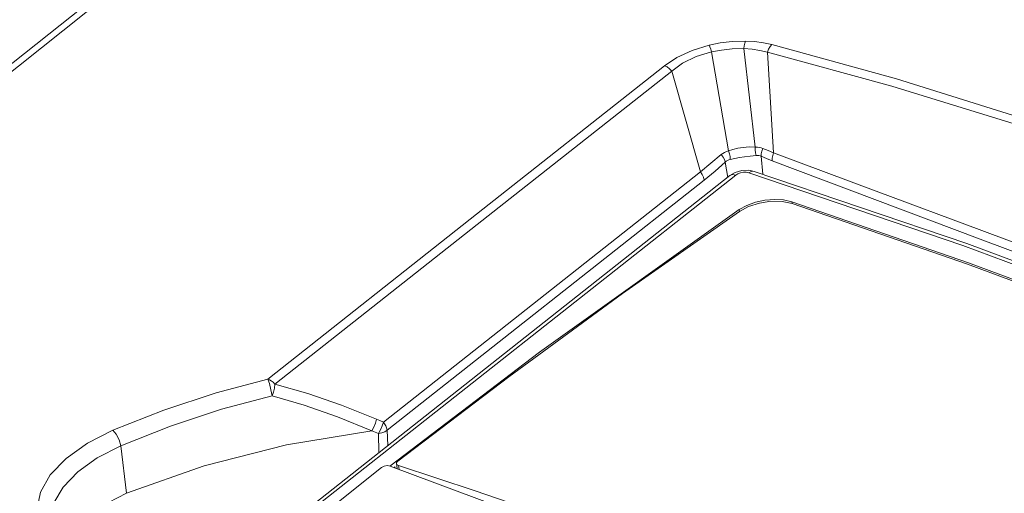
# Model space of a CAD drawing. Header units: millimetres. Extents: x -473 to 23648, y -382 to 1866.
# Tile 240 of 256: x 11509 to 11590, y 1172 to 1211. Entities that reach past the tile are written whole.
import ezdxf

# ---------------------------------------------------------------- set-up
doc = ezdxf.new("R2010")
doc.units = ezdxf.units.MM
doc.header["$LTSCALE"] = 80
doc.layers.get('0').update_dxf_attribs({"linetype": 'CONTINUOUS'})

msp = doc.modelspace()

# ---------------------------------------------------------------- linework, layer by layer
at = {"color": 0, "linetype": 'Continuous', "lineweight": 0}
for p, q in [((11567.475, 1199.809), (11566.077, 1207.918)), ((11569.649, 1200.123), (11568.729, 1208.182)), ((11571.152, 1199.666), (11570.649, 1207.884)), ((11565.165, 1198.086), (11562.828, 1206.344)), ((11570.143, 1199.373), (11570.283, 1197.896)), ((11567.206, 1198.894), (11567.4, 1197.637)), ((11569.576, 1198.137), (11569.145, 1198.222)), ((11567.588, 1197.786), (11501.505, 1145.617)), ((11568.068, 1197.835), (11501.985, 1145.667)), ((11539.222, 1177.605), (11565.165, 1198.086)), ((11539.536, 1176.944), (11565.479, 1197.425)), ((11568.018, 1198.04), (11567.587, 1197.785)), ((11586.637, 1192.065), (11569.128, 1198.02)), ((11569.574, 1198.137), (11569.576, 1198.137)), ((11551.992, 1183.341), (11568.35, 1195.003)), ((11568.368, 1194.858), (11568.35, 1195.003)), ((11572.665, 1195.498), (11572.647, 1195.644)), ((11587.098, 1190.657), (11572.647, 1195.644)), ((11587.02, 1190.541), (11572.665, 1195.498)), ((11539.749, 1174.007), (11551.992, 1183.341)), ((11538.812, 1176.673), (11538.858, 1175.105)), ((11539.536, 1176.944), (11539.582, 1175.677)), ((11518.206, 1171.775), (11517.726, 1175.666)), ((11540.34, 1173.794), (11540.289, 1174.211)), ((11540.289, 1174.211), (11540.347, 1174.107)), ((11540.347, 1174.107), (11540.472, 1174.04)), ((11540.51, 1173.73), (11540.472, 1174.04)), ((11539.082, 1173.902), (11528.131, 1165.147)), ((11558.675, 1166.973), (11539.779, 1174.002)), ((11540.087, 1173.888), (11540.172, 1173.955)), ((11540.106, 1173.881), (11540.172, 1173.955)), ((11540.172, 1173.955), (11540.184, 1173.852))]:
    msp.add_line(p, q, dxfattribs=at)
for points in [[(11533.694, 1226.174), (11490.516, 1191.729), (11447.964, 1157.06)], [(11532.8, 1226.055), (11504.122, 1203.258), (11475.209, 1179.948)], [(11565.884, 1208.466), (11566.785, 1208.652), (11567.779, 1208.772), (11568.858, 1208.8)], [(11568.858, 1208.8), (11568.802, 1208.633), (11568.758, 1208.422), (11568.729, 1208.182)], [(11568.858, 1208.8), (11569.607, 1208.755), (11570.325, 1208.66), (11571.007, 1208.515)], [(11562.236, 1206.776), (11563.252, 1207.449), (11564.494, 1208.029), (11565.884, 1208.466)], [(11562.828, 1206.344), (11563.708, 1206.996), (11564.819, 1207.537), (11566.077, 1207.918)], [(11565.884, 1208.466), (11565.945, 1208.321), (11566.011, 1208.134), (11566.077, 1207.918)], [(11566.077, 1207.918), (11566.885, 1208.068), (11567.771, 1208.162), (11568.729, 1208.182)], [(11568.729, 1208.182), (11569.401, 1208.139), (11570.044, 1208.039), (11570.649, 1207.884)], [(11571.007, 1208.515), (11570.865, 1208.348), (11570.742, 1208.132), (11570.649, 1207.884)], [(11570.649, 1207.884), (11580.847, 1205.116), (11590.841, 1202.014), (11600.622, 1198.58)], [(11571.007, 1208.515), (11581.215, 1205.71), (11591.223, 1202.584), (11601.021, 1199.139)], [(11529.76, 1181.131), (11546.32, 1194.209), (11562.236, 1206.776)], [(11530.352, 1180.699), (11546.912, 1193.777), (11562.828, 1206.344)], [(11562.236, 1206.776), (11562.443, 1206.681), (11562.646, 1206.533), (11562.828, 1206.344)], [(11566.869, 1199.506), (11566.992, 1199.601), (11567.133, 1199.685), (11567.293, 1199.756), (11567.475, 1199.809)], [(11567.475, 1199.809), (11567.835, 1199.935), (11568.229, 1200.033), (11568.665, 1200.103), (11569.15, 1200.137), (11569.649, 1200.123)], [(11567.475, 1199.809), (11567.552, 1199.578), (11567.597, 1199.342), (11567.609, 1199.114)], [(11569.649, 1200.123), (11569.645, 1199.887), (11569.67, 1199.655), (11569.721, 1199.44)], [(11569.649, 1200.123), (11569.827, 1200.122), (11569.99, 1200.102), (11570.136, 1200.067), (11570.267, 1200.021)], [(11570.267, 1200.021), (11570.193, 1199.799), (11570.151, 1199.579), (11570.143, 1199.373)], [(11570.267, 1200.021), (11570.704, 1199.844), (11571.152, 1199.666)], [(11565.165, 1198.086), (11566.032, 1198.798), (11566.869, 1199.506)], [(11566.869, 1199.506), (11567.021, 1199.307), (11567.136, 1199.099), (11567.206, 1198.894)], [(11567.206, 1198.894), (11567.288, 1198.965), (11567.383, 1199.028), (11567.489, 1199.079), (11567.609, 1199.114)], [(11567.609, 1199.114), (11567.978, 1199.196), (11568.356, 1199.27), (11568.77, 1199.337), (11569.229, 1199.393), (11569.721, 1199.44)], [(11569.721, 1199.44), (11569.841, 1199.444), (11569.952, 1199.432), (11570.052, 1199.408), (11570.143, 1199.373)], [(11570.143, 1199.373), (11570.588, 1199.189), (11571.047, 1199.009)], [(11571.152, 1199.666), (11571.083, 1199.441), (11571.048, 1199.218), (11571.047, 1199.009)], [(11571.047, 1199.009), (11579.434, 1195.821), (11588.068, 1192.574), (11596.904, 1189.276)], [(11571.152, 1199.666), (11579.552, 1196.517), (11588.193, 1193.293), (11597.031, 1190.002)], [(11565.479, 1197.425), (11566.364, 1198.151), (11567.206, 1198.894)], [(11569.145, 1198.222), (11568.569, 1198.2), (11568.018, 1198.04)], [(11565.165, 1198.086), (11565.312, 1197.873), (11565.419, 1197.648), (11565.479, 1197.425)], [(11568.068, 1197.835), (11567.796, 1197.868), (11567.588, 1197.786)], [(11569.128, 1198.02), (11568.924, 1198.06), (11568.693, 1198.06), (11568.458, 1198.019), (11568.243, 1197.942), (11568.068, 1197.835)], [(11569.128, 1198.02), (11569.373, 1198.144), (11569.574, 1198.137)], [(11622.373, 1178.496), (11604.838, 1185.575), (11586.973, 1192.222), (11569.574, 1198.137)], [(11568.35, 1195.003), (11568.958, 1195.345), (11569.67, 1195.609), (11570.442, 1195.778), (11571.228, 1195.842), (11571.978, 1195.796), (11572.647, 1195.644)], [(11572.665, 1195.498), (11571.852, 1195.668), (11570.932, 1195.684), (11569.995, 1195.544), (11569.109, 1195.259), (11568.367, 1194.858)], [(11568.367, 1194.858), (11558.806, 1188.132), (11549.482, 1181.316), (11540.401, 1174.414)], [(11621.922, 1178.381), (11604.241, 1185.517), (11586.637, 1192.065)], [(11615.887, 1179.42), (11601.432, 1185.18), (11587.02, 1190.541)], [(11616.156, 1179.459), (11601.604, 1185.26), (11587.098, 1190.657)], [(11517.088, 1176.947), (11521.261, 1178.593), (11525.533, 1179.996), (11529.76, 1181.131)], [(11529.76, 1181.131), (11529.892, 1180.759), (11530.026, 1180.258), (11530.122, 1179.768)], [(11529.76, 1181.131), (11529.895, 1181.075), (11530.043, 1180.987), (11530.197, 1180.863), (11530.352, 1180.699)], [(11530.352, 1180.699), (11530.319, 1180.387), (11530.24, 1180.065), (11530.122, 1179.768)], [(11530.352, 1180.699), (11533.03, 1179.935), (11535.799, 1178.99), (11538.663, 1177.852)], [(11517.726, 1175.666), (11521.808, 1177.279), (11525.988, 1178.654), (11530.122, 1179.768)], [(11530.122, 1179.768), (11532.747, 1178.993), (11535.46, 1178.038), (11538.268, 1176.893)], [(11538.663, 1177.852), (11538.573, 1177.528), (11538.435, 1177.193), (11538.268, 1176.893)], [(11538.663, 1177.852), (11538.944, 1177.73), (11539.222, 1177.605)], [(11539.222, 1177.605), (11539.124, 1177.292), (11538.982, 1176.967), (11538.812, 1176.673)], [(11539.222, 1177.605), (11539.323, 1177.468), (11539.415, 1177.31), (11539.489, 1177.133), (11539.536, 1176.944)], [(11511.871, 1167.826), (11511.109, 1169.071), (11510.866, 1170.435), (11511.155, 1171.856), (11511.965, 1173.276), (11513.263, 1174.637), (11514.997, 1175.879), (11517.088, 1176.947)], [(11517.088, 1176.947), (11517.36, 1176.619), (11517.595, 1176.147), (11517.726, 1175.666)], [(11518.206, 1171.775), (11524.555, 1174.034), (11531.295, 1175.754), (11538.268, 1176.893)], [(11538.268, 1176.893), (11538.542, 1176.784), (11538.812, 1176.673)], [(11539.536, 1176.944), (11539.333, 1176.821), (11539.085, 1176.728), (11538.812, 1176.673)], [(11512.023, 1169.22), (11512, 1169.681), (11512.267, 1170.983), (11513.013, 1172.287), (11514.209, 1173.537), (11515.803, 1174.681), (11517.726, 1175.666)], [(11539.779, 1174.002), (11539.545, 1174.041), (11539.29, 1174.005), (11539.082, 1173.902)], [(11540.401, 1174.414), (11540.31, 1174.31), (11540.289, 1174.211)], [(11559.283, 1167.591), (11553.001, 1169.818), (11546.73, 1171.968), (11540.472, 1174.04)], [(11513.067, 1167.761), (11514.248, 1169.28), (11515.995, 1170.645), (11518.206, 1171.775)]]:
    msp.add_lwpolyline(points, dxfattribs=at)

doc.saveas('drawing.dxf')
